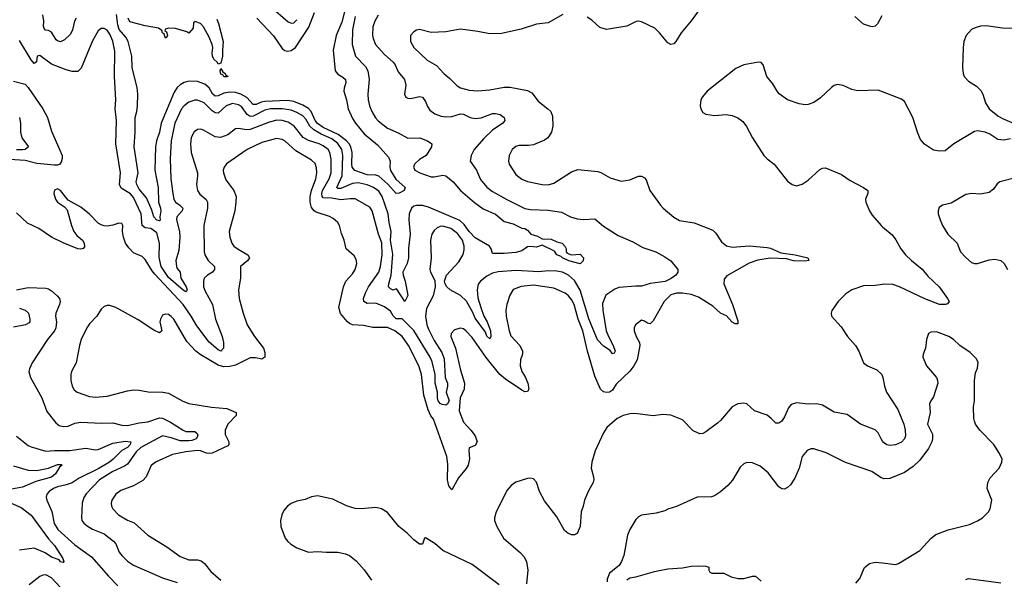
# Model space of a CAD drawing. Header units: inches. Extents: x 1173000 to 1307049, y 522583 to 678455.
# Tile 236 of 256: x 1244092 to 1250834, y 581328 to 585159. Entities that reach past the tile are written whole.
import ezdxf

# ---------------------------------------------------------------- set-up
doc = ezdxf.new("R2010")
doc.units = ezdxf.units.IN
doc.header["$MEASUREMENT"] = 0
doc.layers.add('B2548', color=7, linetype='Continuous')
doc.layers.add('B2558', color=7, linetype='Continuous')

msp = doc.modelspace()

# ---------------------------------------------------------------- linework, layer by layer
at = {"layer": 'B2548', "color": 5}
for points, elevation in [([(1246324.6, 585250), (1246297.4, 585142.6), (1246258.8, 585050), (1246237.9, 584950), (1246251.3, 584810), (1246270, 584785.3), (1246305.6, 584765.6), (1246323.7, 584750), (1246325.5, 584730), (1246312.5, 584690), (1246310.9, 584669.1), (1246328.8, 584610), (1246340.1, 584550), (1246370, 584482.3), (1246390.1, 584450.1), (1246450, 584377.6), (1246542.2, 584302.2), (1246617.9, 584217.9), (1246628.6, 584190), (1246625.6, 584150), (1246630, 584127.6), (1246667.6, 584067.6), (1246730.4, 584010), (1246725.5, 583990), (1246690, 583971.9), (1246670, 583968.4), (1246613.6, 584033.6), (1246550, 584087.4), (1246530, 584096.1), (1246470, 584098.3), (1246385.9, 584125.9), (1246368.8, 584150), (1246365.3, 584170), (1246368.5, 584250), (1246358.5, 584290), (1246347.8, 584310), (1246329.9, 584330), (1246272.9, 584372.9), (1246170, 584420.6), (1246130, 584448.7), (1246115.1, 584470), (1246087.6, 584530), (1246070, 584550.6), (1246030, 584574.6), (1245970, 584599.9), (1245925.8, 584605.8), (1245770, 584598.6), (1245745.7, 584594.3), (1245710, 584579.2), (1245690, 584578.4), (1245647.1, 584627.1), (1245606.4, 584650), (1245570, 584661.1), (1245530, 584663.9), (1245490, 584656.6), (1245450, 584637.5), (1245430, 584635.8), (1245410.9, 584650.9), (1245390, 584692.2), (1245358.5, 584718.5), (1245310, 584735.1), (1245250, 584738.4), (1245218.3, 584730), (1245190, 584713.4), (1245170, 584694.4), (1245150, 584662.9), (1245061.2, 584450), (1245050.1, 584389.9), (1245028.6, 584330), (1245022, 584290), (1245016.6, 584130), (1245039.7, 584010), (1245042.7, 583910), (1245056.8, 583870), (1245058.5, 583850), (1245051.8, 583810), (1245053.3, 583786.7), (1245050, 583783), (1245030, 583787.9), (1245009.4, 583810), (1244996, 583856), (1244959.2, 583939.2), (1244910, 583998.8), (1244893.5, 584030), (1244890.3, 584050), (1244903, 584110), (1244874.5, 584290), (1244882.1, 584390), (1244881.3, 584490), (1244893.1, 584530), (1244898.8, 584570), (1244899.9, 584650), (1244895.7, 584695.7), (1244862.6, 584830), (1244859.8, 584910), (1244833.4, 585010), (1244819.2, 585039.2), (1244772.5, 585092.5), (1244763.4, 585123.4), (1244754.8, 585194.8)], 820), ([(1245810, 585249), (1245930, 585144.6), (1245950, 585134.9), (1245970, 585138.7), (1245990, 585159.3)], 840), ([(1246546, 585190), (1246522.6, 585150), (1246510.2, 585110), (1246507.6, 585050), (1246511.1, 585030), (1246529.2, 584990), (1246545.5, 584970), (1246590, 584921.8), (1246649.4, 584869.4), (1246662.7, 584850), (1246682.6, 584802.5), (1246726.5, 584750), (1246734.9, 584710), (1246726, 584650), (1246734.8, 584630), (1246750, 584621.6), (1246770, 584620.4), (1246830, 584634.4), (1246850, 584628), (1246870, 584599.1), (1246884.2, 584564.2), (1246900.2, 584540.2), (1246934.4, 584514.4), (1246978.2, 584498.2), (1247010, 584493.8), (1247050, 584496.3), (1247110, 584515.4), (1247130, 584512.8), (1247175.5, 584490), (1247210, 584483.5), (1247251.4, 584488.6), (1247330, 584516.3), (1247350, 584517.5), (1247382, 584510), (1247410.3, 584490), (1247413.7, 584470), (1247399.5, 584450), (1247330, 584402), (1247270, 584347), (1247203.8, 584270), (1247182.2, 584230), (1247177.4, 584190), (1247220.2, 584130), (1247246.1, 584066.1), (1247290, 584012.3), (1247330, 583982.8), (1247427.5, 583927.5), (1247550, 583867.9), (1247590, 583860.5), (1247710, 583855.5), (1247802.6, 583842.6), (1247863.8, 583810), (1247910, 583796.2), (1247950, 583791.3), (1248030, 583795.6), (1248090, 583746.7), (1248190, 583682), (1248290, 583639.5), (1248358.7, 583598.7), (1248449, 583569), (1248510, 583534.9), (1248550, 583508), (1248597.4, 583450), (1248598, 583430), (1248583.9, 583410), (1248552.6, 583387.4), (1248512.1, 583367.9), (1248410, 583354.2), (1248350, 583335.3), (1248310, 583336.1), (1248194.4, 583325.6), (1248166, 583314), (1248105.5, 583274.5), (1248083.3, 583216.7), (1248084, 583170), (1248107.5, 583030), (1248125.1, 582985.1), (1248155.9, 582930), (1248170.2, 582890), (1248162.8, 582877.2), (1248150, 582872.7), (1248134.2, 582894.2), (1248090, 582923.5), (1248048.8, 582968.8), (1247990, 583110.9), (1247930, 583307.2), (1247890, 583373.6), (1247850, 583411.1), (1247809.3, 583430), (1247770, 583436.9), (1247710, 583439.9), (1247647.1, 583432.9), (1247490, 583441.7), (1247367.3, 583432.7), (1247330, 583424.7), (1247290, 583403.4), (1247246.3, 583370), (1247231.3, 583348.7), (1247223.3, 583310), (1247230, 583255.5), (1247248.9, 583188.9), (1247269.7, 583129.6), (1247293.9, 583090), (1247314.8, 583030), (1247316.9, 582990), (1247310, 582974), (1247290, 582991.8), (1247281.1, 583021.1), (1247210, 583117), (1247194.9, 583154.9), (1247151.7, 583231.7), (1247110, 583270.5), (1247040.5, 583310), (1247017.7, 583330), (1247005.4, 583350), (1247000.4, 583370), (1247014.2, 583410), (1247098, 583502), (1247128.7, 583551.3), (1247136.3, 583583.7), (1247136, 583610), (1247123, 583650), (1247090, 583696.6), (1247043.1, 583730), (1246990, 583746.5), (1246970, 583744.5), (1246950, 583735.3), (1246930, 583715.1), (1246915, 583690), (1246905.8, 583650), (1246908.4, 583530), (1246900.8, 583450), (1246905.5, 583430), (1246934.3, 583374.3), (1246937.2, 583330), (1246922.7, 583270), (1246876.7, 583183.3), (1246870.7, 583130), (1246880.1, 583070), (1246890, 583040.2), (1246930, 582962.6), (1246981.7, 582881.7), (1246997.9, 582837.9), (1247005.4, 582710), (1247021.9, 582670), (1247022.2, 582650), (1247011.5, 582610), (1247032.6, 582550), (1247021.7, 582530), (1247010, 582521.3), (1246984.1, 582524.1), (1246970, 582532.9), (1246957, 582550), (1246951.7, 582570), (1246953, 582610), (1246937.5, 582670), (1246936.7, 582730), (1246917.1, 582817.1), (1246902.9, 582850), (1246790, 583031.8), (1246710, 583110.4), (1246670, 583111.7), (1246650, 583131.9), (1246630, 583163.9), (1246590, 583194.5), (1246530, 583219.1), (1246470, 583217.2), (1246448.5, 583230), (1246445.7, 583250), (1246458.7, 583290), (1246480.2, 583330), (1246550, 583431.5), (1246561.7, 583470), (1246574.1, 583550), (1246571.3, 583631.3), (1246548.4, 583690), (1246506, 583850), (1246490, 583875.6), (1246390, 583932.4), (1246353.7, 583933.7), (1246290, 583927), (1246230, 583937.8), (1246170, 583940.6), (1246163.9, 583950), (1246160.8, 583970), (1246165.2, 583990), (1246210.4, 584070), (1246224.1, 584110), (1246224.7, 584204.7), (1246216.4, 584250), (1246203.4, 584270), (1246170, 584296.7), (1246143.1, 584310), (1246070, 584333.1), (1246033.5, 584353.5), (1245972.2, 584430), (1245930, 584456.9), (1245890, 584469.3), (1245850, 584470.4), (1245795.2, 584455.2), (1245670, 584407.4), (1245645, 584405), (1245590, 584413.8), (1245570, 584411.7), (1245516.4, 584370), (1245467.3, 584352.7), (1245430, 584357.5), (1245350, 584402.8), (1245330, 584409.8), (1245310, 584408.4), (1245287.3, 584392.7), (1245266.3, 584353.7), (1245261.4, 584310), (1245264.8, 584250), (1245308.4, 584110), (1245310.2, 584090), (1245302.9, 584030), (1245309.2, 583990), (1245325.9, 583965.9), (1245368.4, 583928.4), (1245378.6, 583910), (1245377.5, 583870), (1245353.5, 583750), (1245354.7, 583570), (1245359, 583550), (1245381.3, 583510), (1245426, 583470), (1245425, 583450), (1245410.9, 583430), (1245377.4, 583410), (1245355.8, 583390), (1245349.3, 583370), (1245350.2, 583330), (1245360.8, 583300.8), (1245412.5, 583210), (1245431.6, 583110), (1245478.8, 582990), (1245488.1, 582950), (1245488.4, 582911.6), (1245470.1, 582889.9), (1245450, 582899.9), (1245390, 582952.5), (1245304.2, 583064.2), (1245265.4, 583130), (1245210, 583209.9), (1245017.3, 583417.3), (1244999.1, 583439.1), (1244950, 583518.7), (1244930, 583538.7), (1244870, 583564), (1244838.5, 583598.5), (1244816.8, 583630), (1244803.5, 583670), (1244796.3, 583710), (1244797.6, 583750), (1244790, 583765.2), (1244770, 583767), (1244730, 583751.8), (1244690, 583746.6), (1244670, 583747), (1244650, 583754), (1244630, 583766), (1244570, 583827.8), (1244510, 583875.4), (1244423.1, 583923.1), (1244370, 583989.6), (1244350, 584001.1), (1244330, 583991.6), (1244325.5, 583970), (1244336.5, 583930), (1244350.4, 583910), (1244398, 583878), (1244416.7, 583856.7), (1244445.5, 583750), (1244461.5, 583710), (1244482.7, 583682.7), (1244521.6, 583650), (1244534, 583630), (1244534.7, 583605.3), (1244526, 583594), (1244510, 583587.8), (1244490, 583591.8), (1244390, 583631.2), (1244309.9, 583669.9), (1244222, 583730), (1244145.7, 583765.7), (1244070, 583837.7)], 860), ([(1246390, 585182), (1246371.8, 585090), (1246368.8, 584990), (1246392.1, 584910), (1246458.6, 584838.6), (1246475.8, 584810), (1246485.7, 584750), (1246476.5, 584650), (1246477.1, 584610), (1246486, 584570), (1246502, 584530), (1246527.7, 584487.7), (1246546.6, 584466.6), (1246610, 584416.5), (1246684.2, 584384.2), (1246748.8, 584348.8), (1246831, 584350), (1246884, 584330), (1246913.4, 584310), (1246912.7, 584290), (1246875.3, 584230), (1246830, 584202.7), (1246794.9, 584170), (1246789, 584150), (1246797.6, 584130), (1246832.7, 584110), (1246910, 584083.7), (1246930, 584082.8), (1246990, 584094.4), (1247010, 584090.7), (1247060.5, 584050), (1247110, 583989.4), (1247206.9, 583906.9), (1247265.4, 583865.4), (1247349.1, 583829.1), (1247410, 583777.6), (1247470, 583762.5), (1247530, 583731.7), (1247551.3, 583730), (1247570, 583718.8), (1247591.7, 583691.7), (1247637.6, 583677.6), (1247670, 583658.9), (1247730, 583657.8), (1247770, 583638.4), (1247806, 583630), (1247824, 583610), (1247832.7, 583590), (1247834, 583570), (1247841.7, 583561.7), (1247870, 583550.4), (1247930, 583553.6), (1247953.1, 583530), (1247950, 583509), (1247930, 583489), (1247851.2, 583508.8), (1247807.8, 583530), (1247799.3, 583539.3), (1247769.7, 583550), (1247754, 583574), (1247670, 583615.1), (1247630, 583603.1), (1247590, 583607), (1247570, 583603.7), (1247530, 583578), (1247490, 583566), (1247410, 583558), (1247330, 583559.3), (1247321.3, 583590), (1247309.6, 583610), (1247210, 583666), (1247170, 583709.8), (1247136.4, 583756.3), (1247104.7, 583784.7), (1246890, 583875.3), (1246850, 583886.4), (1246810, 583887.5), (1246790, 583882), (1246773.8, 583870), (1246758.5, 583830), (1246757.3, 583790), (1246766.2, 583690), (1246755.3, 583595.3), (1246753.2, 583530), (1246743.9, 583490), (1246716.4, 583430), (1246716.8, 583410), (1246730.9, 583369.1), (1246748.9, 583271.1), (1246730, 583229.6), (1246674.2, 583314.2), (1246670, 583317.2), (1246650, 583307.1), (1246630, 583317.2), (1246617.3, 583330), (1246618.4, 583350), (1246635.2, 583410), (1246646, 583554), (1246631.4, 583650), (1246635, 583710), (1246620.9, 583770), (1246614, 583830), (1246574.3, 583950), (1246550, 583984.7), (1246514, 584010), (1246470, 584029), (1246410, 584043.5), (1246370, 584039), (1246290, 584003.1), (1246270, 584003.8), (1246262.7, 584010), (1246299.6, 584090), (1246305.6, 584230), (1246298.2, 584270), (1246270, 584311.8), (1246230, 584342.9), (1246156.4, 584376.4), (1246105.6, 584405.6), (1246079.2, 584430), (1246050, 584477.8), (1246030, 584500.1), (1245990, 584524.2), (1245950, 584540.5), (1245890, 584549.9), (1245810, 584548.4), (1245770, 584538.9), (1245690, 584498.4), (1245670, 584497.6), (1245649.3, 584509.3), (1245610, 584565), (1245590, 584577.4), (1245550, 584584.5), (1245504.7, 584570), (1245450, 584520.2), (1245430, 584521.3), (1245410, 584535.2), (1245354, 584590), (1245310, 584608.3), (1245290, 584609), (1245250, 584593.6), (1245217.2, 584570), (1245200.5, 584550), (1245154.4, 584450), (1245129.5, 584329.5), (1245123.1, 584210), (1245127.8, 584070), (1245139.8, 583970), (1245147.5, 583930), (1245158.9, 583910), (1245188.4, 583890), (1245207.8, 583870), (1245204.6, 583850), (1245166.9, 583810), (1245166.6, 583790), (1245185.9, 583710), (1245189.3, 583670), (1245181, 583579), (1245160.1, 583510), (1245164.8, 583470), (1245170, 583456.1), (1245190.2, 583430), (1245195.4, 583390), (1245232, 583330), (1245238.6, 583310), (1245237.3, 583302.7), (1245230, 583297.4), (1245210, 583307.4), (1245110, 583393.7), (1245061, 583470), (1245047.6, 583532.4), (1245048.8, 583630), (1245030, 583701.1), (1244990, 583731), (1244950, 583735.2), (1244931.5, 583750), (1244923, 583830), (1244870, 583941.5), (1244850, 583967), (1244787.1, 584007.1), (1244774.8, 584030), (1244782, 584110), (1244749.9, 584309.9), (1244755.5, 584470), (1244746.6, 584550), (1244749.9, 584610), (1244741.3, 584770), (1244742.8, 584942.8), (1244730, 585013.3), (1244710, 585059.7), (1244690, 585086.6), (1244670, 585098), (1244650, 585098), (1244630, 585084.2), (1244590, 585015.6), (1244513.5, 584826.5), (1244490, 584805.7), (1244450, 584804.2), (1244410, 584815), (1244310, 584854.6), (1244230, 584914.7), (1244210.5, 584909.5), (1244206, 584870), (1244190, 584860.4), (1244170, 584883.8), (1244090, 585017.6)], 840), ([(1244479.3, 585170), (1244467.8, 585150), (1244453.3, 585090), (1244439.3, 585060.7), (1244399, 585021), (1244370, 585006.9), (1244350, 585014), (1244342.4, 585022.4), (1244310, 585073.3), (1244290, 585086.1), (1244267.8, 585087.8), (1244258.6, 585098.6), (1244254, 585114), (1244256.5, 585150), (1244250, 585192.8)], 820), ([(1247810, 585195.1), (1247710, 585137.2), (1247630, 585128.7), (1247525.1, 585094.9), (1247390, 585064.6), (1247310, 585062), (1247230, 585078.5), (1247110, 585093.5), (1247010, 585076.1), (1246910, 585071), (1246830, 585091.1), (1246810, 585088), (1246790, 585076.9), (1246768.7, 585050), (1246768.9, 585010), (1246790.3, 584970), (1246882.9, 584882.9), (1246945, 584845), (1246995.2, 584790), (1247036.7, 584756.7), (1247087, 584707), (1247110, 584692.9), (1247170, 584678), (1247230, 584672.4), (1247310, 584678.2), (1247410, 584696.9), (1247450, 584697.2), (1247570, 584674.7), (1247597.8, 584657.8), (1247641.5, 584601.5), (1247708.8, 584550), (1247727.7, 584530), (1247739.8, 584499.8), (1247742.6, 584430), (1247734, 584390), (1247709.3, 584350.7), (1247684.7, 584335.3), (1247610, 584302.7), (1247577, 584297), (1247510, 584299.2), (1247490, 584291.1), (1247464.9, 584270), (1247443.1, 584230), (1247439.5, 584190), (1247444.6, 584170), (1247490, 584100.3), (1247530, 584067.8), (1247570, 584052.6), (1247670, 584030.3), (1247710, 584029), (1247750, 584039.6), (1247870, 584117), (1247913.8, 584133.8), (1248050, 584119.3), (1248072.1, 584112.1), (1248135.8, 584075.8), (1248210, 584054.4), (1248270, 584063.8), (1248330, 584088), (1248350, 584087.7), (1248370, 584076.3), (1248382.4, 584062.4), (1248406.7, 583990), (1248480.4, 583890), (1248497.1, 583870), (1248570, 583808.4), (1248610, 583784.2), (1248710, 583767.9), (1248837.4, 583717.4), (1248858.2, 583698.2), (1248898.5, 583638.5), (1248931.6, 583611.6), (1248970, 583601.9), (1249090, 583611.5), (1249210, 583600.5), (1249234.1, 583594.1), (1249303.1, 583563.1), (1249403, 583550), (1249488.2, 583530), (1249496.3, 583510), (1249470, 583505.3), (1249390, 583508.9), (1249341.6, 583521.6), (1249230, 583527.2), (1249146.3, 583513.7), (1249087.4, 583492.6), (1248935, 583405), (1248916.9, 583383.1), (1248913.5, 583350), (1248971.9, 583210), (1249010, 583098), (1249010, 583078), (1248990, 583078), (1248970, 583089.4), (1248932.4, 583132.4), (1248890, 583151.2), (1248837.9, 583197.9), (1248740.8, 583260.8), (1248690, 583278.1), (1248630, 583287.7), (1248590, 583287.5), (1248550, 583275.1), (1248505.4, 583230), (1248430, 583098.5), (1248410, 583077.4), (1248390, 583080.7), (1248370, 583096), (1248350, 583102.7), (1248308, 583070), (1248299.3, 583050), (1248298.7, 583030), (1248312.7, 582990), (1248335.9, 582950), (1248338.2, 582930), (1248319.4, 582830), (1248297.7, 582790), (1248270, 582752.9), (1248176.8, 582663.2), (1248150, 582622.7), (1248131.4, 582608.6), (1248110, 582607.2), (1248090, 582612.5), (1248069.4, 582630), (1248030, 582719.1), (1247980.4, 582890), (1247949.1, 583030), (1247917, 583110), (1247887.7, 583210), (1247870, 583244.2), (1247850, 583268.4), (1247826.5, 583286.5), (1247750, 583321.7), (1247610, 583340.9), (1247526.5, 583333.5), (1247470, 583311.2), (1247447.1, 583272.9), (1247427.6, 583210), (1247420.2, 583170), (1247423.2, 583130), (1247443.2, 583030), (1247455.5, 582995.5), (1247515.6, 582930), (1247535.8, 582890), (1247534.7, 582870), (1247520.2, 582830), (1247519.3, 582790), (1247531.1, 582750), (1247553.6, 582713.6), (1247572.1, 582670), (1247578.3, 582630), (1247570, 582614.5), (1247550, 582612.6), (1247530, 582622.8), (1247417.8, 582697.8), (1247379.9, 582730), (1247286.7, 582846.7), (1247190, 582983.1), (1247150, 583028), (1247130, 583042.4), (1247110, 583047.8), (1247070, 583035.6), (1247045.3, 583010), (1247044, 582990), (1247075.9, 582910), (1247110, 582759.1), (1247138.6, 582670), (1247136.4, 582630), (1247107.1, 582570), (1247101.7, 582481.7), (1247130, 582404.9), (1247181.3, 582350), (1247211.5, 582310), (1247224.4, 582270), (1247210, 582244.5), (1247170, 582228.7), (1247166.3, 582210), (1247171.9, 582151.9), (1247163.5, 582110), (1247150, 582086.4), (1247097.4, 582022.6), (1247050, 581940.7), (1247030, 581969.3), (1247021.5, 582010), (1247023.4, 582116.6), (1247016.3, 582170), (1246924.9, 582424.9), (1246907.6, 582447.6), (1246888.9, 582488.9), (1246859.9, 582590), (1246842.2, 582730), (1246824, 582790), (1246753.3, 582930), (1246730, 582966.4), (1246710, 582991.6), (1246661.1, 583030), (1246610, 583051.7), (1246510, 583051), (1246446.5, 583066.5), (1246370, 583071.3), (1246350, 583080.3), (1246334, 583094), (1246287.4, 583147.4), (1246277.8, 583190), (1246308.6, 583331.4), (1246325.6, 583370), (1246370, 583418.9), (1246389.8, 583450), (1246399.8, 583490), (1246396.6, 583516.6), (1246381.7, 583541.7), (1246327.6, 583590), (1246314, 583650), (1246295.1, 583695), (1246281, 583750), (1246269.7, 583770), (1246237.7, 583797.7), (1246212.4, 583812.4), (1246122, 583842), (1246109.1, 583850), (1246090, 583873.5), (1246080.4, 583910), (1246080.1, 583950), (1246089.9, 583990.1), (1246120.4, 584070), (1246126.9, 584110), (1246125, 584145), (1246114, 584173.9), (1246090, 584197.7), (1245982, 584262), (1245910, 584327.4), (1245890, 584339.1), (1245850, 584346.2), (1245750, 584318.2), (1245650, 584269.8), (1245507.7, 584172.3), (1245491.6, 584150), (1245485.8, 584130), (1245487.1, 584110), (1245502.8, 584062.8), (1245559, 583990), (1245573, 583950), (1245572.9, 583910), (1245564.2, 583850), (1245525.2, 583710), (1245530.2, 583670), (1245544.9, 583630), (1245558.7, 583610), (1245587.8, 583587.8), (1245653, 583550), (1245666, 583530), (1245654.9, 583510), (1245604.6, 583470), (1245604, 583390), (1245590.3, 583310), (1245593.6, 583250), (1245620.9, 583150), (1245650, 583070.8), (1245700.4, 582990), (1245760.4, 582910), (1245770, 582882), (1245770, 582849), (1245750, 582835.1), (1245705.5, 582845.5), (1245670, 582844), (1245570, 582793.5), (1245530, 582784.2), (1245490, 582783), (1245450, 582794.6), (1245327.2, 582867.2), (1245297.2, 582890), (1245237, 582957), (1245146.3, 583110), (1245130, 583127.8), (1245110, 583140.5), (1245090, 583144.5), (1245070, 583136), (1245054.9, 583110), (1245052.2, 583090), (1245064, 583030), (1245050, 583016), (1245010, 583033.3), (1244903.6, 583103.6), (1244750, 583188.3), (1244710, 583202.4), (1244690, 583202), (1244670, 583195.1), (1244650, 583178), (1244619.5, 583130), (1244570, 583076.3), (1244551.6, 583050), (1244512.7, 582970), (1244500.2, 582930), (1244477.3, 582810), (1244446.3, 582750), (1244441.7, 582730), (1244442.3, 582690), (1244450.2, 582650), (1244464.4, 582624.4), (1244484.4, 582610), (1244570, 582579.1), (1244610, 582574.4), (1244690, 582581.2), (1244830, 582618), (1244870, 582624.4), (1244910, 582622.4), (1244971.5, 582611.6), (1245072, 582610), (1245110, 582603.1), (1245208.4, 582548.4), (1245250, 582531.5), (1245405.7, 582505.7), (1245510, 582496.6), (1245574.4, 582470), (1245574.6, 582450), (1245517.5, 582390), (1245497.7, 582350), (1245499.6, 582319.6), (1245524.7, 582270), (1245523.1, 582250), (1245517.1, 582242.9), (1245410, 582191.7), (1245390, 582188.7), (1245371.9, 582191.9), (1245330, 582208.2), (1245310, 582209.8), (1245230, 582201.6), (1245137.6, 582182.4), (1245026.4, 582133.6), (1244992.3, 582107.7), (1244956.9, 582030), (1244935.3, 582004.7), (1244871.8, 581968.2), (1244784.2, 581935.8), (1244750.3, 581910), (1244723.6, 581870), (1244718.9, 581850), (1244721.1, 581830), (1244730.4, 581810), (1244768.5, 581770), (1244830, 581732.6), (1244874.6, 581714.6), (1244970.2, 581630.2), (1245100.4, 581550), (1245190, 581485.5), (1245250, 581461.1), (1245310, 581462), (1245334.9, 581454.9), (1245356.6, 581436.6), (1245401.5, 581381.5), (1245470, 581321.3)], 880), ([(1245715.7, 585170), (1245830, 585048.2), (1245890, 584961.5), (1245908.3, 584948.3), (1245924.9, 584944.9), (1245950, 584949.1), (1245979.3, 584970), (1246071.3, 585108.7), (1246110, 585209.1)], 820), ([(1248738.9, 585221.1), (1248690, 585151.2), (1248622.3, 585070), (1248584.9, 585010), (1248570, 584995.1), (1248550, 584989.5), (1248530, 585000.9), (1248474, 585070), (1248441.9, 585101.9), (1248350, 585144.4), (1248330, 585149.7), (1248313.3, 585146.7), (1248250, 585115), (1248110, 585091.7), (1248065.1, 585105.1), (1248010, 585157.2), (1247977.3, 585177.3)], 880), ([(1249995.2, 585184.8), (1249964.9, 585130), (1249950, 585115.1), (1249930, 585111.3), (1249910, 585114.2), (1249870, 585129.2), (1249810, 585180.5)], 880), ([(1245442.7, 585162.7), (1245453.8, 585133.8), (1245485.7, 585010), (1245479.7, 584950), (1245481.4, 584910), (1245470, 584861.2), (1245450, 584855.6), (1245445.6, 584865.6), (1245421.7, 584890), (1245412.5, 584910), (1245409.7, 584930), (1245414, 584970), (1245409.6, 584990), (1245390, 585039.3), (1245351.1, 585110), (1245330, 585133.3), (1245290, 585146), (1245282, 585138), (1245279.6, 585100.4), (1245250, 585068), (1245236.4, 585076.4), (1245158, 585098), (1245110, 585101.2), (1245090, 585095.3), (1245086, 585086), (1245095.9, 585075.9), (1245103, 585050), (1245099.9, 585040.1), (1245090, 585032.7), (1245081.2, 585061.2), (1245070, 585069.6), (1245065.7, 585085.7), (1245041.3, 585101.3), (1244950, 585118.1), (1244845.4, 585145.4), (1244834.6, 585170)], 780), ([(1250000, 584664.5), (1249970, 584675.8), (1249830, 584672.6), (1249790, 584681.3), (1249730, 584707.8), (1249690, 584715.1), (1249670, 584709.6), (1249650, 584696.2), (1249575.9, 584624.1), (1249530, 584592.6), (1249490, 584578.9), (1249470, 584577.4), (1249430, 584584), (1249350, 584610.9), (1249292.9, 584652.9), (1249277.7, 584670), (1249250, 584720.7), (1249208, 584770), (1249183.7, 584850), (1249170, 584866), (1249150, 584869.4), (1249050, 584849.7), (1248995.2, 584824.7), (1248799.5, 584670), (1248767.8, 584632.2), (1248756.5, 584610), (1248750.4, 584570.4), (1248754.9, 584550), (1248770, 584524.9), (1248790, 584513), (1248850, 584503.1), (1248930, 584510.4), (1248970, 584504.4), (1249010, 584488.2), (1249042.5, 584462.5), (1249069, 584429), (1249110.2, 584350.2), (1249188, 584230), (1249210, 584206), (1249259.3, 584170), (1249350, 584054.8), (1249381, 584030), (1249410, 584021.6), (1249450, 584032.7), (1249490, 584060.4), (1249570, 584132.7), (1249590, 584142.4), (1249610, 584144.4), (1249720.3, 584100.3), (1249778.9, 584058.9), (1249870.7, 584010), (1249898.8, 583990), (1249900.7, 583970), (1249884.4, 583930), (1249886.7, 583910), (1249910.4, 583850), (1249930, 583820.5), (1249990.2, 583750.2), (1250000, 583742)], 920), ([(1244050, 584739.2), (1244130, 584717.3), (1244150, 584695.3), (1244250.1, 584550.1), (1244282.2, 584490), (1244310, 584396.3), (1244381.6, 584230), (1244382.4, 584210), (1244376, 584184), (1244366.8, 584170), (1244350, 584163), (1244330, 584163), (1244210, 584174.2), (1244130, 584194.5), (1244021.4, 584201.4)], 840), ([(1244089.4, 584489.4), (1244097.1, 584450), (1244098.2, 584390), (1244107.3, 584350), (1244153, 584290), (1244129.1, 584270.9), (1244112.5, 584267.5), (1244070, 584268.2)], 820), ([(1244069.1, 583309.1), (1244150, 583326.7), (1244270, 583321.7), (1244290, 583316.5), (1244310, 583303.1), (1244348.8, 583270), (1244364, 583250), (1244368.2, 583230), (1244365, 583210), (1244339.2, 583150), (1244336.5, 583130), (1244343.5, 583090), (1244338.4, 583050), (1244329.2, 583030), (1244283.1, 582970), (1244177.6, 582810), (1244158.7, 582770), (1244155.3, 582750), (1244165.7, 582710), (1244243.6, 582570), (1244276.7, 582476.7), (1244339.7, 582399.7), (1244362.1, 582382.1), (1244390, 582373.7), (1244423.2, 582376.8), (1244470, 582398), (1244510, 582404.5), (1244650, 582396.6), (1244730, 582399.3), (1244790, 582383.8), (1244830, 582381.3), (1244910, 582398.9), (1244970, 582405.8), (1245050, 582432.6), (1245070, 582431.4), (1245124.7, 582404.7), (1245210, 582348.5), (1245230, 582340.4), (1245290, 582339.6), (1245307.2, 582327.2), (1245312.2, 582310), (1245299.2, 582290), (1245270, 582277.7), (1245250, 582275.1), (1245190, 582276.5), (1245130, 582297.2), (1245070, 582309.9), (1244921.7, 582230), (1244890, 582199.9), (1244830, 582117.5), (1244810, 582103.7), (1244730, 582065.4), (1244638.8, 582010), (1244546.8, 581913.2), (1244530.8, 581889.2), (1244518.9, 581850), (1244513.8, 581750), (1244518.3, 581730), (1244530, 581712.4), (1244553.4, 581693.4), (1244591.3, 581671.3), (1244670, 581639.7), (1244733.4, 581590), (1244749.1, 581570), (1244773, 581513), (1244790, 581490.4), (1244830, 581453.4), (1244870, 581425.7), (1245070, 581338.9), (1245170, 581305.4)], 860), ([(1250000, 583347.6), (1249950, 583339.9), (1249870, 583336.8), (1249790, 583310.9), (1249750, 583283.5), (1249696.4, 583230), (1249652.5, 583167.5), (1249648, 583150), (1249650.6, 583130), (1249717.1, 583057.1), (1249761.3, 582990), (1249815.8, 582930), (1249838.7, 582890), (1249870.4, 582810), (1249897.3, 582790), (1249961.8, 582761.8), (1249994.4, 582730), (1250000, 582717.1)], 920), ([(1244090, 583183.5), (1244130, 583171.2), (1244152, 583150), (1244160.8, 583110), (1244160.2, 583090), (1244155.7, 583084.3), (1244130.5, 583070), (1244050, 583054.5)], 840), ([(1250000, 582274.7), (1249990, 582289.5), (1249971.3, 582331.3), (1249950.6, 582350.6), (1249850, 582391.4), (1249757.2, 582457.2), (1249670, 582473.6), (1249590, 582519.7), (1249550, 582529.6), (1249490, 582526.9), (1249410, 582535.4), (1249374, 582526), (1249357, 582503), (1249330, 582440.7), (1249310, 582411.3), (1249290, 582396.9), (1249276.2, 582396.2), (1249270, 582396.2), (1249238.7, 582430), (1249210, 582451.1), (1249122.4, 582482.4), (1249070, 582529.5), (1249050, 582533.6), (1249010, 582529.6), (1248970, 582509.7), (1248890, 582415.1), (1248870, 582398), (1248790, 582337.6), (1248770, 582327), (1248750, 582324.5), (1248704.4, 582344.4), (1248630, 582419.5), (1248550, 582451.2), (1248495.6, 582455.6), (1248430, 582448.4), (1248303.1, 582463.1), (1248270, 582461.1), (1248223.8, 582450), (1248184.2, 582430), (1248112.8, 582367.2), (1248089.2, 582330.8), (1248032.3, 582207.7), (1248010.2, 582130), (1248004.9, 582090), (1248022, 582030), (1248023.6, 582010), (1248019.1, 581990), (1247986.1, 581933.9), (1247960.2, 581870), (1247951.1, 581830), (1247935.8, 581790), (1247930.2, 581689.8), (1247910, 581642.4), (1247890, 581632.4), (1247870, 581633.1), (1247844.7, 581644.7), (1247823.3, 581663.3), (1247770, 581755.1), (1247685.4, 581865.4), (1247651, 581930), (1247630, 581992.7), (1247610, 582015.1), (1247590, 582020.9), (1247570, 582018), (1247490, 581993), (1247456.4, 581970), (1247430, 581939.5), (1247353.4, 581790), (1247342.3, 581750), (1247344, 581730), (1247358.6, 581690), (1247405.8, 581610), (1247521.1, 581510), (1247544, 581484), (1247561.7, 581450), (1247570.4, 581390), (1247562, 581298)], 920), ([(1244068.8, 582308.8), (1244150, 582244.4), (1244170, 582234.7), (1244270, 582205.4), (1244330, 582210.8), (1244435.3, 582210), (1244545.4, 582225.4), (1244610, 582215.4), (1244630, 582216.8), (1244730, 582260.6), (1244813.2, 582273.3), (1244852.6, 582270), (1244848.6, 582250), (1244830.6, 582230), (1244790, 582209.9), (1244732.8, 582150), (1244706.8, 582130), (1244632.5, 582087.5), (1244498.5, 582021.5), (1244450, 581989.4), (1244410, 581975), (1244350, 581961.7), (1244322.3, 581950), (1244294, 581930), (1244277.7, 581910), (1244274, 581890), (1244277.3, 581870), (1244312, 581792), (1244328.4, 581710), (1244353.4, 581670), (1244470, 581564.4), (1244582.4, 581482.4), (1244700.2, 581350), (1244764.6, 581284.6)], 840), ([(1250000, 582019.8), (1249990, 582023.5), (1249927, 582067), (1249746.9, 582126.9), (1249613.2, 582193.2), (1249530, 582221.6), (1249510, 582221.6), (1249484.9, 582210), (1249450.4, 582170), (1249429, 582090), (1249398.9, 582021.1), (1249370, 581975.1), (1249350, 581956), (1249330, 581946), (1249310, 581946.6), (1249290, 581961.2), (1249216.4, 582056.4), (1249163.3, 582103.3), (1249110, 582126), (1249070, 582127.3), (1249050, 582118.4), (1249025.1, 582094.9), (1248972.7, 582007.2), (1248941.3, 581970), (1248890, 581926.6), (1248850, 581900.7), (1248830, 581894), (1248730, 581889.5), (1248590, 581826), (1248530.7, 581809.3), (1248510, 581797.2), (1248450, 581780.9), (1248350, 581766.6), (1248330, 581756), (1248310, 581737.2), (1248270.6, 581670), (1248253.4, 581630), (1248228.8, 581491.2), (1248213, 581450), (1248196.7, 581423.3), (1248130.7, 581370), (1248114.8, 581330), (1248114.8, 581310)], 940), ([(1244050, 582105.5), (1244150, 582074.4), (1244210, 582074.1), (1244290, 582088.4), (1244350, 582114.4), (1244374.6, 582114.6), (1244383, 582110), (1244363.2, 582096.8), (1244337.6, 582050), (1244310, 582026.9), (1244201.7, 581998.3), (1244110, 581959.3), (1244010, 581940.4)], 820), ([(1247374.5, 581290), (1247189.8, 581429.8), (1246990, 581526.4), (1246933.6, 581573.6), (1246870, 581613), (1246862.8, 581610), (1246850.4, 581569.6), (1246830, 581569.6), (1246790, 581598.7), (1246744.4, 581644.4), (1246687.6, 581690), (1246610, 581786), (1246570, 581811.2), (1246530, 581819.7), (1246430, 581811.5), (1246390, 581813.6), (1246330, 581831.6), (1246235.8, 581875.8), (1246130, 581898.7), (1246090, 581893.6), (1246045.9, 581874.2), (1245990, 581863.6), (1245950, 581847.3), (1245925.5, 581830), (1245900.6, 581799.4), (1245886, 581770), (1245878, 581730), (1245880.5, 581690), (1245910.4, 581610), (1245927.1, 581587.1), (1245948.3, 581568.3), (1245990, 581542.6), (1246070, 581514.9), (1246130, 581519.5), (1246190, 581513.4), (1246270, 581513.1), (1246322, 581502), (1246350, 581490.4), (1246395.3, 581455.3), (1246450, 581392.7), (1246501.3, 581321.3)], 920), ([(1244033.4, 581850), (1244100.8, 581820.8), (1244170, 581767.9), (1244290, 581605.4), (1244330, 581559.6), (1244386, 581470), (1244393.7, 581450), (1244390, 581443.7), (1244370, 581448.7), (1244361.3, 581461.3), (1244310, 581480.9), (1244265.1, 581510), (1244190, 581540.9), (1244091.3, 581528.7)], 820), ([(1248250, 581324.9), (1248270, 581338), (1248310, 581344.9), (1248437.8, 581382.2), (1248530, 581400.3), (1248630, 581406), (1248690, 581417.8), (1248739.5, 581419.5), (1248790, 581419.1), (1248810.7, 581410.7), (1248811.3, 581390), (1248818, 581378), (1248831, 581371), (1248914, 581370), (1248964.7, 581344.7), (1249012.8, 581332.8), (1249050, 581332.7), (1249110, 581350.6), (1249130, 581350.7), (1249170, 581314.8)], 940), ([(1249818.2, 581301.8), (1249845.6, 581334.4), (1249877.6, 581410), (1249910, 581437), (1249950, 581446), (1250000, 581440.5)], 940), ([(1244371.2, 581271.2), (1244310, 581339.2), (1244270, 581358.7), (1244250, 581356.8), (1244230, 581348.6), (1244156.5, 581290)], 840)]:
    msp.add_lwpolyline(points, dxfattribs=dict(at, elevation=elevation))
at = {"layer": 'B2548', "color": 5, "elevation": 780}
msp.add_lwpolyline([(1245510, 584767.4), (1245490, 584768.8), (1245482.5, 584782.5), (1245470, 584786.2), (1245464, 584810), (1245470, 584826), (1245482.6, 584802.6), (1245498.9, 584790), (1245501.1, 584781.1), (1245519.1, 584770)], close=True, dxfattribs=at)
at = {"layer": 'B2558', "color": 5}
for points, elevation in [([(1251030, 585093.8), (1250821.8, 585101.8), (1250710, 585116.8), (1250670, 585114.2), (1250635.3, 585104.7), (1250610, 585091.1), (1250574, 585050), (1250557, 585010), (1250552.2, 584970), (1250547.9, 584830), (1250552.9, 584790), (1250560.3, 584770), (1250590, 584737.4), (1250643.4, 584703.4), (1250673.9, 584673.9), (1250686, 584650), (1250704.5, 584590), (1250730.2, 584550), (1250790, 584501.7), (1250821.9, 584481.9), (1250944.6, 584430)], 920), ([(1250876.7, 584343.3), (1250830, 584333.5), (1250790, 584339.8), (1250735.5, 584375.5), (1250702.9, 584390), (1250650, 584398), (1250630, 584395), (1250488.5, 584310), (1250430, 584262), (1250390, 584258.3), (1250350, 584265.7), (1250287.3, 584307.3), (1250260, 584340), (1250241.8, 584381.8), (1250208.4, 584490), (1250150, 584599.5), (1250130, 584615.1), (1250000, 584664.5)], 920), ([(1250910, 584075.6), (1250802.8, 584050), (1250784.8, 584035.2), (1250760.3, 583999.7), (1250730, 583976.2), (1250670, 583965.1), (1250610, 583969.6), (1250570, 583963.6), (1250470, 583902.4), (1250410, 583889.2), (1250387.3, 583872.7), (1250380.7, 583850), (1250382, 583830), (1250394.4, 583790), (1250410.4, 583750), (1250448.4, 583690), (1250510.2, 583630.2), (1250533.7, 583570), (1250570, 583530.4), (1250610, 583497.1), (1250630, 583490.4), (1250650, 583490.4), (1250730, 583514.9), (1250770, 583519.1), (1250810, 583510.6), (1250834, 583490), (1250856.3, 583450)], 940), ([(1250000, 583742), (1250066.5, 583686.5), (1250092.1, 583652.1), (1250125.3, 583590), (1250157, 583550), (1250199.5, 583510), (1250272.5, 583452.5), (1250310, 583404.6), (1250387, 583330), (1250444.9, 583250), (1250456, 583230), (1250445.2, 583214.8), (1250431.4, 583208.6), (1250391.1, 583208.9), (1250290, 583249.3), (1250116.1, 583330), (1250070, 583345.4), (1250010, 583349.1), (1250000, 583347.6)], 920), ([(1250000, 581440.5), (1250090, 581430.5), (1250110, 581436.4), (1250254.7, 581525.3), (1250332.3, 581610), (1250364.6, 581635.4), (1250450, 581666.7), (1250596, 581704), (1250651.2, 581728.8), (1250685.2, 581750), (1250726.6, 581790), (1250738.4, 581810), (1250749.5, 581870), (1250716.9, 581950), (1250720.5, 581990), (1250738, 582022), (1250798.4, 582090), (1250817.6, 582130), (1250818.7, 582150), (1250800.5, 582190), (1250762.9, 582250), (1250665.6, 582350), (1250637.6, 582390), (1250629.6, 582410), (1250625.1, 582430), (1250623.6, 582510), (1250629.6, 582550.4), (1250629.4, 582690), (1250638, 582742), (1250650, 582774), (1250655.3, 582815.3), (1250640.4, 582840.4), (1250600.2, 582880.2), (1250530, 582929.5), (1250486, 582970), (1250453.2, 582990), (1250370, 583022.9), (1250330, 583021.2), (1250316, 583010), (1250310, 582998), (1250301.6, 582970), (1250294.9, 582910), (1250279.1, 582870), (1250276.3, 582850), (1250302, 582790), (1250368.8, 582710), (1250376.5, 582690), (1250378, 582670), (1250350, 582577.2), (1250330.5, 582550), (1250322.4, 582530), (1250325.7, 582470), (1250307.7, 582390), (1250341.6, 582321.6), (1250343.5, 582290), (1250338.4, 582270), (1250315.4, 582224.6), (1250256, 582144), (1250210, 582099.8), (1250150, 582059.2), (1250050, 582019.2), (1250010, 582016), (1250000, 582019.8)], 940), ([(1250000, 582717.1), (1250003.1, 582710), (1250012.9, 582650), (1250027.9, 582610), (1250105.6, 582490), (1250146, 582390), (1250155.6, 582350), (1250157, 582310), (1250150.2, 582289.8), (1250130, 582267.6), (1250090, 582248.2), (1250050, 582244.7), (1250030, 582247.8), (1250005.9, 582265.9), (1250000, 582274.7)], 920), ([(1250570, 581327.7), (1250590, 581334.4), (1250810, 581303)], 920)]:
    msp.add_lwpolyline(points, dxfattribs=dict(at, elevation=elevation))

doc.saveas('drawing.dxf')
